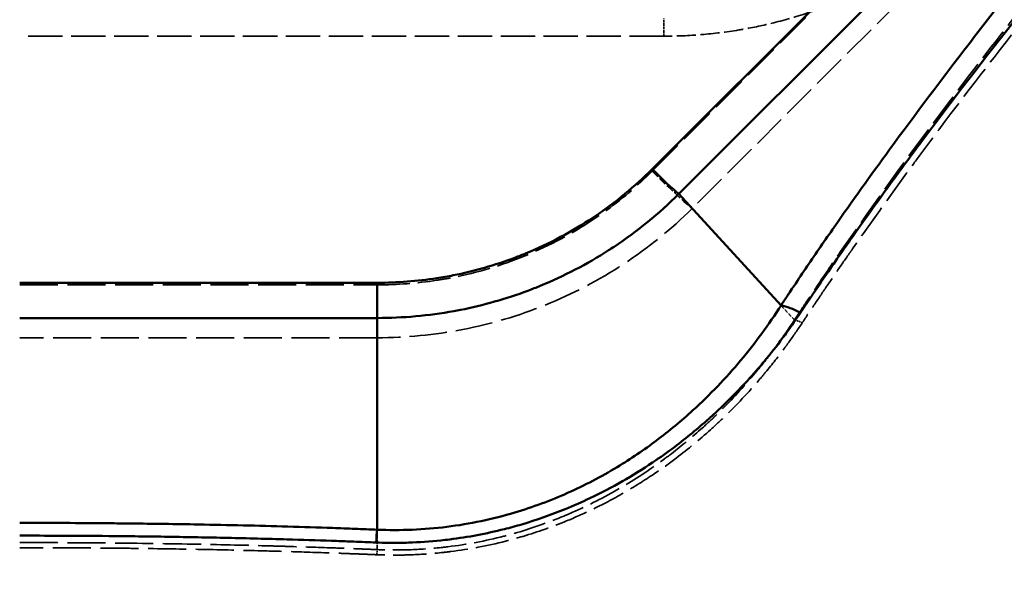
# Model space of a CAD drawing. Header units: millimetres. Extents: x 3367 to 6255, y 2001 to 4216.
# Tile 115 of 256: x 4313 to 4435, y 2525 to 2595. Entities that reach past the tile are written whole.
import ezdxf

# ---------------------------------------------------------------- set-up
doc = ezdxf.new("R2010")
doc.units = ezdxf.units.MM
doc.linetypes.add('DASHED', pattern=[0.2067, 0.1654, -0.0413])
doc.layers.add('Sichtbare tangentiale Kanten(DIN)', color=7, linetype='Continuous', lineweight=50)
doc.layers.add('Verdeckte tangentiale Kanten(DIN)', color=7, linetype='DASHED', lineweight=35)

msp = doc.modelspace()

# ---------------------------------------------------------------- linework, layer by layer
at = {"layer": 'Sichtbare tangentiale Kanten(DIN)'}
for p, q in [((4394.72286, 2573.38214), (4524.00224, 2702.66152)), ((4391.4013, 2576.48186), (4423.1691, 2608.24966)), ((4407.45879, 2559.49175), (4394.72286, 2573.38214)), ((4357.15216, 2562.31357), (4312.59721, 2562.31362)), ((4357.15216, 2557.92159), (4312.5972, 2557.92161)), ((4357.15213, 2531.53026), (4357.15216, 2557.92159))]:
    msp.add_line(p, q, dxfattribs=at)
for centre, major_axis, ratio, start_param, end_param in [((4391.4013, 2577.00479), (-4.24264, 4.24264), 0.061745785, 1.632463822, 2.529388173), ((4357.15216, 2562.83651), (-0.00001, -6), 0.00001, 0.606892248, 1.483441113), ((4410.22675, 2556.47288), (4.17494, -2.75133), 0.328544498, 1.864686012, 2.488950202), ((4357.15213, 2527.4345), (-0.20665, -4.99573), 0.058922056, 3.753677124, 4.191877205)]:
    msp.add_ellipse(centre, major_axis=major_axis, ratio=ratio, start_param=start_param, end_param=end_param, dxfattribs=at)
for points, knots in [([(4532.65074, 2708.23189), (4532.00846, 2707.45551), (4531.36614, 2706.6791), (4530.72254, 2705.90332), (4530.07218, 2705.11939), (4529.42052, 2704.3361), (4528.76792, 2703.55325), (4528.09054, 2702.74066), (4527.41214, 2701.92855), (4526.73275, 2701.11689), (4526.10356, 2700.36523), (4525.47354, 2699.61396), (4524.84268, 2698.86309), (4522.2203, 2695.74183), (4519.58368, 2692.62748), (4516.93626, 2689.51885), (4516.2088, 2688.66465), (4515.48053, 2687.81089), (4514.75151, 2686.95752), (4510.17998, 2681.60627), (4505.57908, 2676.27092), (4500.96474, 2670.94351), (4499.49192, 2669.24309), (4498.01773, 2667.54348), (4496.54268, 2665.84438), (4492.66709, 2661.38011), (4488.78585, 2656.91939), (4484.90828, 2652.45702), (4482.68634, 2649.89999), (4480.46562, 2647.34241), (4478.24821, 2644.78316), (4475.13201, 2641.18656), (4472.0224, 2637.58675), (4468.92533, 2633.98051), (4465.97277, 2630.54253), (4463.0316, 2627.0987), (4460.10742, 2623.64679), (4457.7915, 2620.91292), (4455.48627, 2618.17386), (4453.1945, 2615.42866), (4452.52176, 2614.62283), (4451.85018, 2613.81646), (4451.17987, 2613.00954), (4448.22604, 2609.45372), (4445.29655, 2605.88699), (4442.40022, 2602.30607), (4440.89729, 2600.4479), (4439.40341, 2598.58606), (4437.91976, 2596.72005), (4433.68591, 2591.39508), (4429.53532, 2586.03618), (4425.50002, 2580.63903), (4424.78816, 2579.68693), (4424.07989, 2578.73364), (4423.37542, 2577.77919), (4421.03096, 2574.60279), (4418.72858, 2571.41344), (4416.4764, 2568.21269), (4415.95215, 2567.46764), (4415.43063, 2566.72197), (4414.91194, 2565.97571), (4414.31707, 2565.11982), (4413.72551, 2564.26337), (4413.13787, 2563.40611), (4412.58792, 2562.60384), (4412.0414, 2561.80085), (4411.49857, 2560.997), (4411.22717, 2560.59509), (4410.95669, 2560.19298), (4410.68747, 2559.79057), (4410.41826, 2559.38818), (4410.15032, 2558.9855), (4409.88255, 2558.58272)], [0, 0, 0, 0, 0.015565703, 0.015565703, 0.015565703, 0.031294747, 0.031294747, 0.031294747, 0.047621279, 0.047621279, 0.047621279, 0.062741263, 0.062741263, 0.062741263, 0.125593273, 0.125593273, 0.125593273, 0.142863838, 0.142863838, 0.142863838, 0.25116389, 0.25116389, 0.25116389, 0.285731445, 0.285731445, 0.285731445, 0.376555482, 0.376555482, 0.376555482, 0.428599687, 0.428599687, 0.428599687, 0.501739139, 0.501739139, 0.501739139, 0.571465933, 0.571465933, 0.571465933, 0.626688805, 0.626688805, 0.626688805, 0.642899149, 0.642899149, 0.642899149, 0.714332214, 0.714332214, 0.714332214, 0.751399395, 0.751399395, 0.751399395, 0.857176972, 0.857176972, 0.857176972, 0.875836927, 0.875836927, 0.875836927, 0.93793706, 0.93793706, 0.93793706, 0.952392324, 0.952392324, 0.952392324, 0.968970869, 0.968970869, 0.968970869, 0.984485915, 0.984485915, 0.984485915, 0.99224306, 0.99224306, 0.99224306, 1, 1, 1, 1]), ([(4524.00224, 2702.66152), (4523.4181, 2701.96305), (4522.83326, 2701.26491), (4522.24772, 2700.56709), (4519.63509, 2697.45348), (4517.00871, 2694.34635), (4514.37213, 2691.24427), (4509.09879, 2685.03989), (4503.78463, 2678.85569), (4498.4554, 2672.6792), (4493.12583, 2666.5023), (4487.78117, 2660.3331), (4482.44613, 2654.15828), (4481.76585, 2653.37093), (4481.08573, 2652.58348), (4480.40583, 2651.79592), (4475.75375, 2646.40715), (4471.11235, 2641.01341), (4466.5012, 2635.60458), (4461.21636, 2629.40552), (4455.97124, 2623.18662), (4450.79734, 2616.93429), (4450.75268, 2616.88032), (4450.70803, 2616.82635), (4450.66338, 2616.77238), (4445.53517, 2610.57321), (4440.47732, 2604.34132), (4435.53457, 2598.06314), (4433.97138, 2596.07761), (4432.41969, 2594.08745), (4430.88118, 2592.09259), (4427.51246, 2587.72466), (4424.20694, 2583.33423), (4420.98177, 2578.92048), (4418.63295, 2575.70604), (4416.32674, 2572.47922), (4414.07034, 2569.24075), (4412.94222, 2567.62162), (4411.82655, 2565.99958), (4410.72443, 2564.37476), (4410.17334, 2563.5623), (4409.62564, 2562.74915), (4409.08125, 2561.93536), (4408.90409, 2561.67053), (4408.72727, 2561.40562), (4408.55089, 2561.14064), (4408.45626, 2560.99848), (4408.36176, 2560.85629), (4408.26739, 2560.71408), (4407.99711, 2560.30679), (4407.72794, 2559.89928), (4407.45879, 2559.49175)], [10.026505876, 10.026505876, 10.026505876, 10.026505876, 12.806488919, 12.806488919, 12.806488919, 25.210646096, 25.210646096, 25.210646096, 50.019861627, 50.019861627, 50.019861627, 74.830706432, 74.830706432, 74.830706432, 77.994352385, 77.994352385, 77.994352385, 99.640935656, 99.640935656, 99.640935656, 124.450104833, 124.450104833, 124.450104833, 124.664243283, 124.664243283, 124.664243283, 149.260190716, 149.260190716, 149.260190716, 157.038884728, 157.038884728, 157.038884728, 174.071078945, 174.071078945, 174.071078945, 186.475288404, 186.475288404, 186.475288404, 192.67696289, 192.67696289, 192.67696289, 195.777962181, 195.777962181, 195.777962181, 196.787142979, 196.787142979, 196.787142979, 197.328552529, 197.328552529, 197.328552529, 198.879156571, 198.879156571, 198.879156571, 198.879156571]), ([(4312.59694, 2468.68148), (4314.52408, 2468.68196), (4320.30549, 2468.69459), (4331.85514, 2468.79908), (4347.23293, 2469.11937), (4364.49818, 2469.74264), (4381.72695, 2470.62189), (4398.92084, 2471.7693), (4416.07994, 2473.19919), (4433.20358, 2474.9171), (4455.98124, 2477.59584), (4484.35409, 2481.7055), (4529.52573, 2489.99149), (4574.28196, 2500.97652), (4618.37012, 2514.82338), (4651.23376, 2526.74874), (4683.80163, 2540.25761), (4716.06941, 2555.383), (4742.62099, 2569.2874), (4761.94196, 2580.17688), (4772.47047, 2586.33972), (4777.72486, 2589.48422), (4779.47309, 2590.53775)], [0, 0, 0, 0, 0.011825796, 0.035477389, 0.070874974, 0.106208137, 0.141489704, 0.176732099, 0.211947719, 0.247145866, 0.282332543, 0.352679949, 0.423024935, 0.564104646, 0.635096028, 0.706529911, 0.778563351, 0.851384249, 0.925141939, 0.962423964, 0.987474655, 1, 1, 1, 1]), ([(4391.4013, 2576.48186), (4389.23673, 2574.31729), (4386.85853, 2572.35356), (4384.31654, 2570.63347), (4384.23366, 2570.57739), (4384.15061, 2570.52157), (4384.06739, 2570.46601), (4381.43155, 2568.70627), (4378.62267, 2567.20723), (4375.69417, 2565.9958), (4375.22866, 2565.80323), (4374.76012, 2565.61793), (4374.28879, 2565.43997), (4371.79493, 2564.49837), (4369.22292, 2563.76267), (4366.60629, 2563.24308), (4365.92973, 2563.10874), (4365.25018, 2562.98884), (4364.56839, 2562.88344), (4362.11513, 2562.50417), (4359.63158, 2562.31357), (4357.15216, 2562.31357)], [0, 0, 0, 0, 9.214122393, 9.214122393, 9.214122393, 9.514524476, 9.514524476, 9.514524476, 19.029043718, 19.029043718, 19.029043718, 20.541457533, 20.541457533, 20.541457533, 28.543716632, 28.543716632, 28.543716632, 30.612820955, 30.612820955, 30.612820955, 38.058101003, 38.058101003, 38.058101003, 38.058101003]), ([(4357.15216, 2557.92159), (4360.34909, 2557.92156), (4363.54597, 2558.20958), (4366.69167, 2558.78009), (4366.96327, 2558.82934), (4367.2345, 2558.88071), (4367.5053, 2558.93419), (4370.371, 2559.50006), (4373.19006, 2560.30193), (4375.92487, 2561.3285), (4376.44176, 2561.52252), (4376.95563, 2561.72456), (4377.46625, 2561.93455), (4380.42323, 2563.15058), (4383.27078, 2564.63305), (4385.96246, 2566.35877), (4386.19486, 2566.50778), (4386.4261, 2566.65859), (4386.65615, 2566.8112), (4389.55055, 2568.73129), (4392.25702, 2570.93531), (4394.72286, 2573.38214)], [0, 0, 0, 0, 9.596710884, 9.596710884, 9.596710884, 10.425294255, 10.425294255, 10.425294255, 19.193421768, 19.193421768, 19.193421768, 20.850599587, 20.850599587, 20.850599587, 30.44731464, 30.44731464, 30.44731464, 31.275920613, 31.275920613, 31.275920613, 41.701207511, 41.701207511, 41.701207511, 41.701207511]), ([(4407.45879, 2559.49175), (4405.93239, 2557.10865), (4402.57445, 2552.51461), (4397.26722, 2546.94877), (4392.01858, 2542.58724), (4386.83074, 2539.07549), (4380.93681, 2535.98032), (4373.84289, 2533.33625), (4365.84677, 2531.6468), (4360.03866, 2531.40496), (4357.15213, 2531.53026)], [0, 0, 0, 0, 9.45397665, 18.907953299, 25.317850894, 31.727748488, 39.180390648, 46.633032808, 55.743457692, 64.853882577, 64.853882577, 64.853882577, 64.853882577]), ([(4409.88255, 2558.58272), (4409.34764, 2557.7787), (4408.79605, 2556.98468), (4408.22751, 2556.20122), (4408.05189, 2555.9592), (4407.87464, 2555.7182), (4407.6958, 2555.47822), (4406.93819, 2554.46163), (4406.15194, 2553.46358), (4405.33733, 2552.48632), (4405.09921, 2552.20066), (4404.85867, 2551.91678), (4404.61574, 2551.63474), (4403.19582, 2549.98623), (4401.69384, 2548.40044), (4400.11154, 2546.88654), (4399.5708, 2546.36918), (4399.02068, 2545.86022), (4398.46125, 2545.36008), (4397.10176, 2544.14468), (4395.68737, 2542.98144), (4394.21987, 2541.87715), (4393.31678, 2541.19758), (4392.39358, 2540.54032), (4391.45104, 2539.90719), (4390.22963, 2539.08672), (4388.97579, 2538.30684), (4387.69097, 2537.57121), (4386.37369, 2536.817), (4385.02384, 2536.10929), (4383.64454, 2535.45254), (4382.63786, 2534.97321), (4381.61546, 2534.52099), (4380.57867, 2534.09776), (4378.80997, 2533.37574), (4376.99937, 2532.73809), (4375.15621, 2532.19311), (4374.43769, 2531.98066), (4373.7143, 2531.78225), (4372.98644, 2531.59832), (4370.75322, 2531.03398), (4368.47785, 2530.60578), (4366.18109, 2530.31797), (4365.8074, 2530.27115), (4365.43311, 2530.22805), (4365.05838, 2530.1887), (4363.71996, 2530.04816), (4362.37594, 2529.9555), (4361.03205, 2529.91206), (4360.70811, 2529.90159), (4360.38418, 2529.89398), (4360.06037, 2529.88921), (4359.03872, 2529.87415), (4358.01811, 2529.88774), (4356.99952, 2529.92953)], [0, 0, 0, 0, 0.047639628, 0.047639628, 0.047639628, 0.062355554, 0.062355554, 0.062355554, 0.124696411, 0.124696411, 0.124696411, 0.142918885, 0.142918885, 0.142918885, 0.249426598, 0.249426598, 0.249426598, 0.285824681, 0.285824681, 0.285824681, 0.374277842, 0.374277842, 0.374277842, 0.42871143, 0.42871143, 0.42871143, 0.499250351, 0.499250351, 0.499250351, 0.571571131, 0.571571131, 0.571571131, 0.624354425, 0.624354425, 0.624354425, 0.714399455, 0.714399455, 0.714399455, 0.749501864, 0.749501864, 0.749501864, 0.857203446, 0.857203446, 0.857203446, 0.874726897, 0.874726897, 0.874726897, 0.937314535, 0.937314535, 0.937314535, 0.952401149, 0.952401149, 0.952401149, 1, 1, 1, 1]), ([(4312.59743, 2532.38042), (4316.30479, 2532.38041), (4320.01212, 2532.36391), (4323.71917, 2532.33119), (4324.60396, 2532.32338), (4325.48874, 2532.31465), (4326.3735, 2532.30496), (4329.20688, 2532.27392), (4332.03972, 2532.23318), (4334.87215, 2532.1817), (4338.58882, 2532.11416), (4342.30478, 2532.02812), (4346.01848, 2531.92038), (4347.87533, 2531.86651), (4349.7316, 2531.80721), (4351.58727, 2531.74248), (4352.51511, 2531.71011), (4353.44279, 2531.67639), (4354.37024, 2531.64079), (4355.29769, 2531.6052), (4356.22491, 2531.56773), (4357.15213, 2531.53026)], [0.000438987, 0.000438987, 0.000438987, 0.000438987, 11.122671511, 11.122671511, 11.122671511, 13.777314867, 13.777314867, 13.777314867, 22.278634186, 22.278634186, 22.278634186, 33.433897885, 33.433897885, 33.433897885, 39.011521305, 39.011521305, 39.011521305, 41.800358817, 41.800358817, 41.800358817, 44.589234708, 44.589234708, 44.589234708, 44.589234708]), ([(4356.99952, 2529.92953), (4356.07599, 2529.96823), (4355.15235, 2530.00558), (4354.22847, 2530.04085), (4353.51025, 2530.06827), (4352.79189, 2530.09443), (4352.07345, 2530.12012), (4351.86777, 2530.12748), (4351.66208, 2530.13476), (4351.45638, 2530.14197), (4349.60801, 2530.20676), (4347.759, 2530.26591), (4345.90953, 2530.31979), (4344.67741, 2530.35569), (4343.4451, 2530.38924), (4342.21261, 2530.42063), (4339.74415, 2530.4835), (4337.27512, 2530.53744), (4334.80556, 2530.58338), (4332.34018, 2530.62925), (4329.87427, 2530.66715), (4327.40814, 2530.69735), (4326.16808, 2530.71254), (4324.92795, 2530.72579), (4323.68777, 2530.73712), (4321.63671, 2530.75586), (4319.58551, 2530.76938), (4317.53429, 2530.77757), (4315.88856, 2530.78415), (4314.24281, 2530.78734), (4312.59706, 2530.78711)], [0, 0, 0, 0, 0.0625122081, 0.0625122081, 0.0625122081, 0.1111096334, 0.1111096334, 0.1111096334, 0.1250224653, 0.1250224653, 0.1250224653, 0.2500415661, 0.2500415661, 0.2500415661, 0.3333289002, 0.3333289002, 0.3333289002, 0.500138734, 0.500138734, 0.500138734, 0.666666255, 0.666666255, 0.666666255, 0.750402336, 0.750402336, 0.750402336, 0.8888887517, 0.8888887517, 0.8888887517, 0.9999983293, 0.9999983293, 0.9999983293, 0.9999983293])]:
    msp.add_open_spline(points, degree=3, knots=knots, dxfattribs=at)
at = {"layer": 'Verdeckte tangentiale Kanten(DIN)', "ltscale": 25.497438}
msp.add_line((4433.57933, 2608.7665), (4396.38364, 2571.57082), dxfattribs=at)
at = {"layer": 'Verdeckte tangentiale Kanten(DIN)', "ltscale": 27.305273}
msp.add_line((4391.4013, 2576.22039), (4411.31778, 2596.13687), dxfattribs=at)
at = {"layer": 'Verdeckte tangentiale Kanten(DIN)', "ltscale": 1.994494}
msp.add_line((4392.86115, 2593.05723), (4392.86115, 2595.25321), dxfattribs=at)
at = {"layer": 'Verdeckte tangentiale Kanten(DIN)', "ltscale": 25.887419}
msp.add_line((4392.86115, 2593.05723), (4312.59721, 2593.05723), dxfattribs=at)
at = {"layer": 'Verdeckte tangentiale Kanten(DIN)', "ltscale": 28.740494}
for p, q in [((4312.59721, 2562.05215), (4357.15216, 2562.0521)), ((4357.15215, 2555.46422), (4312.5972, 2555.46424))]:
    msp.add_line(p, q, dxfattribs=at)
at = {"layer": 'Verdeckte tangentiale Kanten(DIN)', "ltscale": 3.277612}
msp.add_line((4407.45879, 2559.49175), (4409.12643, 2557.67294), dxfattribs=at)
at = {"layer": 'Verdeckte tangentiale Kanten(DIN)', "ltscale": 3.298435}
msp.add_line((4357.15213, 2529.04697), (4357.15213, 2531.53026), dxfattribs=at)
at = {"layer": 'Verdeckte tangentiale Kanten(DIN)', "ltscale": 6.150028}
msp.add_ellipse((4391.4013, 2577.00479), major_axis=(6.36396, -6.36396), ratio=0.061745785, start_param=4.774056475, end_param=5.670980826, dxfattribs=at)
at = {"layer": 'Verdeckte tangentiale Kanten(DIN)', "ltscale": 0.950777}
msp.add_ellipse((4410.23362, 2556.46539), major_axis=(-1.6704, 1.0999), ratio=0.328989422, start_param=5.006383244, end_param=5.630417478, dxfattribs=at)
at = {"layer": 'Verdeckte tangentiale Kanten(DIN)'}
msp.add_ellipse((4357.15119, 2527.43621), major_axis=(-0.20693, -4.99236), ratio=0.058777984, start_param=4.191882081, end_param=4.191888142, dxfattribs=at)
at = {"layer": 'Verdeckte tangentiale Kanten(DIN)', "ltscale": 0.666943}
msp.add_ellipse((4357.15213, 2527.40845), major_axis=(-0.08328, -1.99827), ratio=0.059364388, start_param=3.753638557, end_param=4.191400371, dxfattribs=at)
at = {"layer": 'Verdeckte tangentiale Kanten(DIN)', "ltscale": 24.715136}
msp.add_open_spline([(4527.37098, 2702.8961), (4526.74344, 2702.14322), (4526.11587, 2701.39039), (4525.48718, 2700.63808), (4524.85851, 2699.88579), (4524.22872, 2699.13403), (4523.59816, 2698.38265), (4522.33704, 2696.87992), (4521.0728, 2695.37873), (4519.80565, 2693.87899), (4517.27134, 2690.87948), (4514.7254, 2687.88578), (4512.17124, 2684.89628), (4507.06271, 2678.91705), (4501.9213, 2672.95467), (4496.77194, 2666.99568), (4496.04528, 2666.15477), (4495.31845, 2665.31392), (4494.59154, 2664.4731), (4490.16742, 2659.35573), (4485.73889, 2654.24036), (4481.32035, 2649.11972), (4480.75017, 2648.45893), (4480.18015, 2647.79805), (4479.61033, 2647.13707), (4475.03882, 2641.83414), (4470.48068, 2636.52489), (4465.95467, 2631.19945), (4461.10675, 2625.49525), (4456.29569, 2619.77248), (4451.5471, 2614.02089), (4451.3101, 2613.73383), (4451.07326, 2613.4467), (4450.83657, 2613.1595), (4445.85741, 2607.11757), (4440.94862, 2601.04335), (4436.15283, 2594.92456), (4434.79275, 2593.18929), (4433.44176, 2591.45042), (4432.10096, 2589.70794), (4428.71372, 2585.30593), (4425.39166, 2580.88098), (4422.15241, 2576.43232), (4419.89192, 2573.32784), (4417.67176, 2570.21181), (4415.4984, 2567.08487), (4414.41182, 2565.52154), (4413.33694, 2563.95549), (4412.27475, 2562.38682), (4411.74365, 2561.60246), (4411.21571, 2560.81745), (4410.69087, 2560.03184), (4410.42845, 2559.63902), (4410.16679, 2559.24604), (4409.90618, 2558.85288), (4409.64557, 2558.4597), (4409.386, 2558.06632), (4409.12643, 2557.67294)], degree=3, knots=[-0.000006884, -0.000006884, -0.000006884, -0.000006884, 2.99330242, 2.99330242, 2.99330242, 5.986559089, 5.986559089, 5.986559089, 11.972998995, 11.972998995, 11.972998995, 23.945983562, 23.945983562, 23.945983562, 47.892930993, 47.892930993, 47.892930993, 51.272252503, 51.272252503, 51.272252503, 71.839437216, 71.839437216, 71.839437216, 74.493509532, 74.493509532, 74.493509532, 95.786581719, 95.786581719, 95.786581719, 118.594101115, 118.594101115, 118.594101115, 119.732403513, 119.732403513, 119.732403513, 143.679167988, 143.679167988, 143.679167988, 150.470434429, 150.470434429, 150.470434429, 167.627123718, 167.627123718, 167.627123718, 179.599871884, 179.599871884, 179.599871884, 185.585695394, 185.585695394, 185.585695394, 188.578678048, 188.578678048, 188.578678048, 190.075230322, 190.075230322, 190.075230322, 191.571841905, 191.571841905, 191.571841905, 191.571841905], dxfattribs=at)
at = {"layer": 'Verdeckte tangentiale Kanten(DIN)', "ltscale": 26.074175}
msp.add_open_spline([(4526.70205, 2700.16932), (4526.64351, 2700.09935), (4526.58496, 2700.0294), (4526.5264, 2699.95944), (4525.89615, 2699.20657), (4525.26495, 2698.45413), (4524.63305, 2697.70201), (4523.42991, 2696.26999), (4522.22423, 2694.83915), (4521.01577, 2693.40974), (4520.95503, 2693.33789), (4520.89428, 2693.26605), (4520.83352, 2693.19421), (4518.29524, 2690.19274), (4515.74577, 2687.19675), (4513.18809, 2684.20507), (4511.97283, 2682.7836), (4510.75571, 2681.3631), (4509.53704, 2679.94344), (4505.62791, 2675.38957), (4501.70291, 2670.84429), (4497.77197, 2666.30246), (4495.90322, 2664.1433), (4494.03313, 2661.98492), (4492.16275, 2659.82674), (4488.87472, 2656.03276), (4485.58592, 2652.23943), (4482.30212, 2648.44348), (4479.78867, 2645.53802), (4477.27814, 2642.63104), (4474.77377, 2639.72083), (4472.1483, 2636.6699), (4469.52956, 2633.61552), (4466.92128, 2630.55578), (4463.79118, 2626.88388), (4460.67616, 2623.20426), (4457.58295, 2619.51436), (4455.64425, 2617.20167), (4453.71413, 2614.88492), (4451.7943, 2612.56352), (4450.90634, 2611.48984), (4450.02059, 2610.41516), (4449.1373, 2609.33942), (4446.34424, 2605.93782), (4443.57553, 2602.52553), (4440.83894, 2599.09989), (4439.58782, 2597.53375), (4438.34349, 2595.96491), (4437.10667, 2594.3931), (4432.9336, 2589.08979), (4428.84589, 2583.75256), (4424.87404, 2578.37855), (4424.28348, 2577.5795), (4423.69548, 2576.77964), (4423.11016, 2575.97898), (4420.85143, 2572.88926), (4418.63267, 2569.78769), (4416.46111, 2566.67571), (4415.92495, 2565.90736), (4415.39166, 2565.13837), (4414.86139, 2564.36877), (4414.31793, 2563.58004), (4413.77728, 2562.79087), (4413.2399, 2562.00103), (4412.70901, 2561.22073), (4412.18132, 2560.43978), (4411.65709, 2559.65804), (4411.39496, 2559.26716), (4411.1337, 2558.87609), (4410.87362, 2558.48475), (4410.61354, 2558.0934), (4410.35463, 2557.70178), (4410.0959, 2557.31008)], degree=3, knots=[0, 0, 0, 0, 0.001476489, 0.001476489, 0.001476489, 0.017366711, 0.017366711, 0.017366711, 0.04762143, 0.04762143, 0.04762143, 0.049142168, 0.049142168, 0.049142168, 0.112676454, 0.112676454, 0.112676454, 0.14286429, 0.14286429, 0.14286429, 0.239698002, 0.239698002, 0.239698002, 0.28573219, 0.28573219, 0.28573219, 0.366657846, 0.366657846, 0.366657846, 0.428599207, 0.428599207, 0.428599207, 0.493535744, 0.493535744, 0.493535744, 0.571463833, 0.571463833, 0.571463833, 0.62030619, 0.62030619, 0.62030619, 0.642896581, 0.642896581, 0.642896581, 0.714329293, 0.714329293, 0.714329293, 0.746986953, 0.746986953, 0.746986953, 0.857174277, 0.857174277, 0.857174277, 0.873557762, 0.873557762, 0.873557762, 0.936781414, 0.936781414, 0.936781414, 0.952391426, 0.952391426, 0.952391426, 0.968389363, 0.968389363, 0.968389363, 0.98419431, 0.98419431, 0.98419431, 0.992097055, 0.992097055, 0.992097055, 1, 1, 1, 1], dxfattribs=at)
at = {"layer": 'Verdeckte tangentiale Kanten(DIN)', "ltscale": 14.323118}
msp.add_open_spline([(4411.31778, 2596.13687), (4409.83806, 2595.62887), (4408.33607, 2595.18163), (4406.81746, 2594.797), (4405.53126, 2594.47124), (4404.23314, 2594.19039), (4402.92663, 2593.95538), (4402.69057, 2593.91292), (4402.45423, 2593.87195), (4402.21763, 2593.83248), (4400.67162, 2593.57458), (4399.1147, 2593.38076), (4397.5533, 2593.25147), (4395.99179, 2593.12216), (4394.42578, 2593.0574), (4392.86115, 2593.05723)], degree=3, knots=[0, 0, 0, 0, 4.69987697, 4.69987697, 4.69987697, 8.680492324, 8.680492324, 8.680492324, 9.399719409, 9.399719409, 9.399719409, 14.099424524, 14.099424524, 14.099424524, 18.799454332, 18.799454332, 18.799454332, 18.799454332], dxfattribs=at)
at = {"layer": 'Verdeckte tangentiale Kanten(DIN)', "ltscale": 24.550943}
msp.add_open_spline([(4357.15216, 2562.0521), (4359.63158, 2562.0521), (4362.11511, 2562.24264), (4364.56841, 2562.62195), (4365.2502, 2562.72736), (4365.92978, 2562.84728), (4366.60637, 2562.98166), (4369.63462, 2563.58307), (4372.60325, 2564.47401), (4375.45996, 2565.63817), (4375.5383, 2565.6701), (4375.61655, 2565.70223), (4375.69472, 2565.73456), (4378.62337, 2566.94601), (4381.43201, 2568.44519), (4384.06749, 2570.20456), (4384.49914, 2570.49271), (4384.92614, 2570.78785), (4385.34826, 2571.08977), (4387.50345, 2572.63122), (4389.53161, 2574.3507), (4391.4013, 2576.22039)], degree=3, knots=[0, 0, 0, 0, 7.44546228, 7.44546228, 7.44546228, 9.514630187, 9.514630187, 9.514630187, 18.775610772, 18.775610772, 18.775610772, 19.029562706, 19.029562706, 19.029562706, 28.544397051, 28.544397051, 28.544397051, 30.10276365, 30.10276365, 30.10276365, 38.059124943, 38.059124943, 38.059124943, 38.059124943], dxfattribs=at)
at = {"layer": 'Verdeckte tangentiale Kanten(DIN)', "ltscale": 28.076681}
msp.add_open_spline([(4396.38364, 2571.57082), (4393.76961, 2568.98552), (4388.02889, 2564.337), (4378.30557, 2559.24053), (4367.87848, 2556.15234), (4360.72757, 2555.46413), (4357.15215, 2555.46414)], degree=3, knots=[0, 0, 0, 0, 11.02600349, 22.052006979, 32.787599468, 43.523191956, 43.523191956, 43.523191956, 43.523191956], dxfattribs=at)
at = {"layer": 'Verdeckte tangentiale Kanten(DIN)', "ltscale": 25.045319}
msp.add_open_spline([(4410.0959, 2557.31008), (4409.56129, 2556.50129), (4409.00998, 2555.70244), (4408.44169, 2554.91409), (4408.2647, 2554.66855), (4408.08605, 2554.42403), (4407.90578, 2554.18056), (4407.14705, 2553.1558), (4406.35955, 2552.14957), (4405.54348, 2551.16415), (4405.30839, 2550.88027), (4405.07093, 2550.59811), (4404.83111, 2550.31774), (4403.40599, 2548.65159), (4401.89789, 2547.04841), (4400.30838, 2545.51758), (4399.77329, 2545.00225), (4399.22897, 2544.49511), (4398.67549, 2543.99661), (4397.30738, 2542.76438), (4395.88337, 2541.58486), (4394.40519, 2540.46506), (4393.50925, 2539.78635), (4392.59341, 2539.12957), (4391.65839, 2538.49653), (4390.42587, 2537.66208), (4389.16002, 2536.86896), (4387.86231, 2536.12099), (4386.55177, 2535.36563), (4385.20874, 2534.65632), (4383.83629, 2533.99742), (4382.81771, 2533.50842), (4381.78285, 2533.04723), (4380.73311, 2532.61579), (4378.96846, 2531.89052), (4377.16177, 2531.24932), (4375.32226, 2530.70056), (4374.59368, 2530.48321), (4373.86002, 2530.28036), (4373.1217, 2530.09247), (4370.88754, 2529.52392), (4368.61064, 2529.09222), (4366.31202, 2528.80161), (4365.93263, 2528.75365), (4365.55261, 2528.70953), (4365.17214, 2528.6693), (4363.83001, 2528.52736), (4362.48218, 2528.43373), (4361.1345, 2528.38984), (4360.81123, 2528.37931), (4360.48796, 2528.37164), (4360.16481, 2528.36681), (4359.13872, 2528.35147), (4358.11367, 2528.36509), (4357.09068, 2528.40725)], degree=3, knots=[0, 0, 0, 0, 0.047640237, 0.047640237, 0.047640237, 0.062478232, 0.062478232, 0.062478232, 0.124929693, 0.124929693, 0.124929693, 0.14292071, 0.14292071, 0.14292071, 0.249836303, 0.249836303, 0.249836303, 0.285828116, 0.285828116, 0.285828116, 0.374793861, 0.374793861, 0.374793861, 0.428716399, 0.428716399, 0.428716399, 0.499794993, 0.499794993, 0.499794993, 0.571576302, 0.571576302, 0.571576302, 0.624849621, 0.624849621, 0.624849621, 0.714404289, 0.714404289, 0.714404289, 0.749874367, 0.749874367, 0.749874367, 0.857206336, 0.857206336, 0.857206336, 0.874921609, 0.874921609, 0.874921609, 0.937412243, 0.937412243, 0.937412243, 0.952402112, 0.952402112, 0.952402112, 1, 1, 1, 1], dxfattribs=at)
at = {"layer": 'Verdeckte tangentiale Kanten(DIN)', "ltscale": 24.658875}
msp.add_open_spline([(4409.12643, 2557.67294), (4408.44425, 2556.62427), (4407.73229, 2555.59236), (4406.99235, 2554.57899), (4406.25229, 2553.56546), (4405.48425, 2552.57048), (4404.68767, 2551.59565), (4404.41422, 2551.261), (4404.1374, 2550.92873), (4403.85725, 2550.59893), (4402.50535, 2549.00741), (4401.07579, 2547.47333), (4399.57054, 2546.00578), (4398.9467, 2545.39756), (4398.30985, 2544.80078), (4397.6601, 2544.21614), (4396.41719, 2543.09781), (4395.12701, 2542.02393), (4393.79105, 2541.0002), (4393.5067, 2540.78231), (4393.22029, 2540.5667), (4392.93182, 2540.35341), (4391.28806, 2539.13804), (4389.57749, 2537.99833), (4387.80417, 2536.9452), (4387.6622, 2536.8609), (4387.51983, 2536.77714), (4387.37707, 2536.69395), (4385.45479, 2535.5738), (4383.46027, 2534.55546), (4381.40374, 2533.65435), (4381.06487, 2533.50587), (4380.72433, 2533.36056), (4380.38217, 2533.2185), (4378.49367, 2532.43442), (4376.55561, 2531.74916), (4374.57871, 2531.17338), (4374.02379, 2531.01176), (4373.46587, 2530.85872), (4372.9052, 2530.7145), (4370.62751, 2530.1286), (4368.30441, 2529.6881), (4365.96085, 2529.4005), (4365.6724, 2529.3651), (4365.38365, 2529.33202), (4365.09466, 2529.30125), (4363.77593, 2529.16089), (4362.452, 2529.06896), (4361.12644, 2529.02638), (4359.80136, 2528.98382), (4358.47463, 2528.99057), (4357.15213, 2529.04676)], degree=3, knots=[0, 0, 0, 0, 4.054650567, 4.054650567, 4.054650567, 8.109893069, 8.109893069, 8.109893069, 9.502005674, 9.502005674, 9.502005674, 16.219852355, 16.219852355, 16.219852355, 19.004011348, 19.004011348, 19.004011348, 24.329747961, 24.329747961, 24.329747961, 25.463272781, 25.463272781, 25.463272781, 31.922534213, 31.922534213, 31.922534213, 32.439637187, 32.439637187, 32.439637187, 39.402269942, 39.402269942, 39.402269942, 40.549580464, 40.549580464, 40.549580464, 46.882005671, 46.882005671, 46.882005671, 48.659540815, 48.659540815, 48.659540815, 55.880637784, 55.880637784, 55.880637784, 56.769414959, 56.769414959, 56.769414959, 60.825063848, 60.825063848, 60.825063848, 64.879269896, 64.879269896, 64.879269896, 64.879269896], dxfattribs=at)
at = {"layer": 'Verdeckte tangentiale Kanten(DIN)', "ltscale": 25.708586}
msp.add_open_spline([(4312.59712, 2466.78691), (4313.1169, 2466.78694), (4313.63668, 2466.78678), (4314.15646, 2466.78708), (4314.42739, 2466.78724), (4314.69831, 2466.78752), (4314.96924, 2466.78794), (4315.21806, 2466.78833), (4315.46689, 2466.78886), (4315.71571, 2466.78951), (4316.7549, 2466.79224), (4317.79409, 2466.79702), (4318.83328, 2466.80304), (4319.12679, 2466.80474), (4319.4203, 2466.80654), (4319.71381, 2466.80842), (4321.49747, 2466.81982), (4323.28109, 2466.83403), (4325.06469, 2466.85206), (4325.65327, 2466.85801), (4326.24184, 2466.86438), (4326.83041, 2466.8712), (4329.20254, 2466.89869), (4331.57459, 2466.93352), (4333.94652, 2466.97493), (4335.13526, 2466.99568), (4336.32397, 2467.01815), (4337.51264, 2467.0424), (4338.6958, 2467.06652), (4339.87892, 2467.09241), (4341.06201, 2467.12008), (4344.02184, 2467.18931), (4346.98141, 2467.26976), (4349.94064, 2467.36161), (4351.72374, 2467.41695), (4353.50671, 2467.47643), (4355.28954, 2467.53999), (4357.64276, 2467.62388), (4359.99577, 2467.715), (4362.34844, 2467.81326), (4364.73626, 2467.91299), (4367.12373, 2468.02007), (4369.51087, 2468.13497), (4371.25274, 2468.21882), (4372.9944, 2468.30674), (4374.73585, 2468.39893), (4377.73227, 2468.55756), (4380.72808, 2468.7288), (4383.72309, 2468.9122), (4384.85086, 2468.98125), (4385.97853, 2469.0521), (4387.10607, 2469.12468), (4390.71349, 2469.35691), (4394.31972, 2469.607), (4397.92466, 2469.87528), (4398.43632, 2469.91335), (4398.94796, 2469.9518), (4399.45956, 2469.99062), (4403.57361, 2470.30276), (4407.68589, 2470.6389), (4411.79604, 2470.99948), (4415.90455, 2471.35992), (4420.01095, 2471.74479), (4424.11484, 2472.15454), (4424.8371, 2472.22666), (4425.55928, 2472.29954), (4426.28138, 2472.37321), (4429.66107, 2472.71798), (4433.03899, 2473.07956), (4436.41499, 2473.45872), (4440.51165, 2473.91881), (4444.60547, 2474.40479), (4448.69607, 2474.91624), (4450.6505, 2475.1606), (4452.6042, 2475.41078), (4454.55711, 2475.66688), (4456.69124, 2475.94674), (4458.82441, 2476.23367), (4460.95661, 2476.5278), (4468.22447, 2477.53039), (4475.48099, 2478.61656), (4482.72353, 2479.78871), (4483.61784, 2479.93345), (4484.51195, 2480.0795), (4485.40583, 2480.22687), (4489.4719, 2480.89721), (4493.53338, 2481.59479), (4497.58998, 2482.32035), (4501.6473, 2483.04605), (4505.69975, 2483.79974), (4509.74666, 2484.58125), (4510.08111, 2484.64583), (4510.41551, 2484.71061), (4510.74988, 2484.77557), (4514.46327, 2485.49706), (4518.17205, 2486.24226), (4521.87585, 2487.01147), (4525.91561, 2487.85045), (4529.94944, 2488.71802), (4533.97702, 2489.61434), (4535.5196, 2489.95763), (4537.06127, 2490.30515), (4538.60199, 2490.65689), (4545.11663, 2492.14419), (4551.61448, 2493.70725), (4558.09298, 2495.34749), (4566.12288, 2497.38051), (4574.12306, 2499.53211), (4582.08917, 2501.80343), (4585.94775, 2502.90361), (4589.79833, 2504.03186), (4593.64049, 2505.18843), (4597.75648, 2506.42742), (4601.86264, 2507.69878), (4605.95845, 2509.00275), (4619.94727, 2513.45631), (4633.81542, 2518.29038), (4647.53626, 2523.50561), (4649.4532, 2524.23422), (4651.36733, 2524.97027), (4653.27849, 2525.71372), (4657.20368, 2527.24065), (4661.11629, 2528.79884), (4665.01643, 2530.38851), (4668.0046, 2531.60646), (4670.98544, 2532.8429), (4673.9584, 2534.09765), (4674.87899, 2534.48619), (4675.79885, 2534.87647), (4676.71797, 2535.26848), (4678.66703, 2536.09978), (4680.61276, 2536.93887), (4682.55512, 2537.78571), (4684.50124, 2538.63419), (4686.44398, 2539.49045), (4688.38324, 2540.35442), (4689.35434, 2540.78707), (4690.32457, 2541.22164), (4691.29392, 2541.65814), (4691.31389, 2541.66713), (4691.33386, 2541.67612), (4691.35383, 2541.68511), (4692.30416, 2542.11314), (4693.25369, 2542.54299), (4694.20236, 2542.97472), (4695.17198, 2543.41597), (4696.1407, 2543.85917), (4697.10856, 2544.30422), (4697.59288, 2544.52692), (4698.07699, 2544.75008), (4698.5608, 2544.97386), (4699.03492, 2545.19315), (4699.50876, 2545.41302), (4699.98258, 2545.63292)], degree=3, knots=[0.0000004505, 0.0000004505, 0.0000004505, 0.0000004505, 0.0039133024, 0.0039133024, 0.0039133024, 0.0059528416, 0.0059528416, 0.0059528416, 0.007825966, 0.007825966, 0.007825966, 0.0156489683, 0.0156489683, 0.0156489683, 0.0178585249, 0.0178585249, 0.0178585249, 0.0312859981, 0.0312859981, 0.0312859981, 0.0357170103, 0.0357170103, 0.0357170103, 0.0535754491, 0.0535754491, 0.0535754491, 0.0625255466, 0.0625255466, 0.0625255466, 0.0714341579, 0.0714341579, 0.0714341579, 0.0937215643, 0.0937215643, 0.0937215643, 0.1071509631, 0.1071509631, 0.1071509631, 0.1248770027, 0.1248770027, 0.1248770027, 0.1428679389, 0.1428679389, 0.1428679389, 0.1559957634, 0.1559957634, 0.1559957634, 0.1785841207, 0.1785841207, 0.1785841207, 0.1870897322, 0.1870897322, 0.1870897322, 0.2143021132, 0.2143021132, 0.2143021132, 0.2181644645, 0.2181644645, 0.2181644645, 0.2492231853, 0.2492231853, 0.2492231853, 0.2802695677, 0.2802695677, 0.2802695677, 0.2857335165, 0.2857335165, 0.2857335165, 0.3113067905, 0.3113067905, 0.3113067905, 0.3423390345, 0.3423390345, 0.3423390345, 0.3571657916, 0.3571657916, 0.3571657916, 0.3733683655, 0.3733683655, 0.3733683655, 0.4285969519, 0.4285969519, 0.4285969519, 0.4354166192, 0.4354166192, 0.4354166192, 0.466437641, 0.466437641, 0.466437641, 0.4974642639, 0.4974642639, 0.4974642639, 0.5000283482, 0.5000283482, 0.5000283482, 0.5285043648, 0.5285043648, 0.5285043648, 0.5595633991, 0.5595633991, 0.5595633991, 0.5714592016, 0.5714592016, 0.5714592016, 0.6217583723, 0.6217583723, 0.6217583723, 0.6841025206, 0.6841025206, 0.6841025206, 0.7143004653, 0.7143004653, 0.7143004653, 0.7466506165, 0.7466506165, 0.7466506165, 0.8571391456, 0.8571391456, 0.8571391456, 0.8725755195, 0.8725755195, 0.8725755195, 0.9042791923, 0.9042791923, 0.9042791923, 0.9285695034, 0.9285695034, 0.9285695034, 0.9360911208, 0.9360911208, 0.9360911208, 0.9520412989, 0.9520412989, 0.9520412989, 0.9680223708, 0.9680223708, 0.9680223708, 0.9760249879, 0.9760249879, 0.9760249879, 0.9761898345, 0.9761898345, 0.9761898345, 0.9840357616, 0.9840357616, 0.9840357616, 0.9920548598, 0.9920548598, 0.9920548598, 0.9960676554, 0.9960676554, 0.9960676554, 1, 1, 1, 1], dxfattribs=at)
at = {"layer": 'Verdeckte tangentiale Kanten(DIN)', "ltscale": 28.762978}
msp.add_open_spline([(4312.59808, 2529.9231), (4313.51636, 2529.92198), (4314.43467, 2529.92085), (4315.35299, 2529.91855), (4316.28259, 2529.91623), (4317.2122, 2529.91272), (4318.14183, 2529.90826), (4320.00104, 2529.89935), (4321.8603, 2529.88666), (4323.7194, 2529.86971), (4327.43782, 2529.83581), (4331.15559, 2529.78487), (4334.87216, 2529.71471), (4337.87444, 2529.65804), (4340.87593, 2529.58883), (4343.87644, 2529.50593), (4344.59038, 2529.4862), (4345.30424, 2529.46571), (4346.01804, 2529.44442), (4347.87485, 2529.38904), (4349.7312, 2529.32833), (4351.58692, 2529.26211), (4352.51478, 2529.229), (4353.44249, 2529.19451), (4354.37003, 2529.1587), (4354.8338, 2529.1408), (4355.29754, 2529.12256), (4355.76121, 2529.10388), (4356.22489, 2529.08521), (4356.68851, 2529.06609), (4357.15213, 2529.04697)], degree=3, knots=[0, 0, 0, 0, 2.755082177, 2.755082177, 2.755082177, 5.543979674, 5.543979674, 5.543979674, 11.121627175, 11.121627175, 11.121627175, 22.27756382, 22.27756382, 22.27756382, 31.289416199, 31.289416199, 31.289416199, 33.433682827, 33.433682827, 33.433682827, 39.0115775, 39.0115775, 39.0115775, 41.80054374, 41.80054374, 41.80054374, 43.195031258, 43.195031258, 43.195031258, 44.589521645, 44.589521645, 44.589521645, 44.589521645], dxfattribs=at)
at = {"layer": 'Verdeckte tangentiale Kanten(DIN)', "ltscale": 28.723995}
msp.add_open_spline([(4357.09069, 2528.40746), (4356.62781, 2528.42686), (4356.16492, 2528.44612), (4355.70198, 2528.46484), (4355.23905, 2528.48356), (4354.77605, 2528.50176), (4354.31302, 2528.51959), (4353.59362, 2528.54731), (4352.87413, 2528.57417), (4352.15454, 2528.60038), (4351.94785, 2528.60791), (4351.74115, 2528.61537), (4351.53444, 2528.62276), (4349.68168, 2528.68903), (4347.82831, 2528.74982), (4345.97441, 2528.80532), (4344.74105, 2528.84224), (4343.50746, 2528.87682), (4342.27373, 2528.90915), (4339.79721, 2528.97404), (4337.31996, 2529.02969), (4334.84227, 2529.07691), (4332.37493, 2529.12393), (4329.90716, 2529.16259), (4327.43905, 2529.19327), (4326.19378, 2529.20875), (4324.94842, 2529.22219), (4323.70303, 2529.23362), (4321.84651, 2529.25066), (4319.98992, 2529.26324), (4318.13327, 2529.27181), (4317.93708, 2529.27271), (4317.74088, 2529.27357), (4317.54468, 2529.27439), (4316.81255, 2529.27743), (4316.08042, 2529.28008), (4315.34829, 2529.28196), (4314.43124, 2529.28431), (4313.51418, 2529.28545), (4312.59713, 2529.2858)], degree=3, knots=[0, 0, 0, 0, 0.0312671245, 0.0312671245, 0.0312671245, 0.0625332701, 0.0625332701, 0.0625332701, 0.1111103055, 0.1111103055, 0.1111103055, 0.1250635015, 0.1250635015, 0.1250635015, 0.2501285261, 0.2501285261, 0.2501285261, 0.3333309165, 0.3333309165, 0.3333309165, 0.5003468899, 0.5003468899, 0.5003468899, 0.6666646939, 0.6666646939, 0.6666646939, 0.7505786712, 0.7505786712, 0.7505786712, 0.87566952, 0.87566952, 0.87566952, 0.8888882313, 0.8888882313, 0.8888882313, 0.9382146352, 0.9382146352, 0.9382146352, 0.9999991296, 0.9999991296, 0.9999991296, 0.9999991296], dxfattribs=at)

doc.saveas('drawing.dxf')
